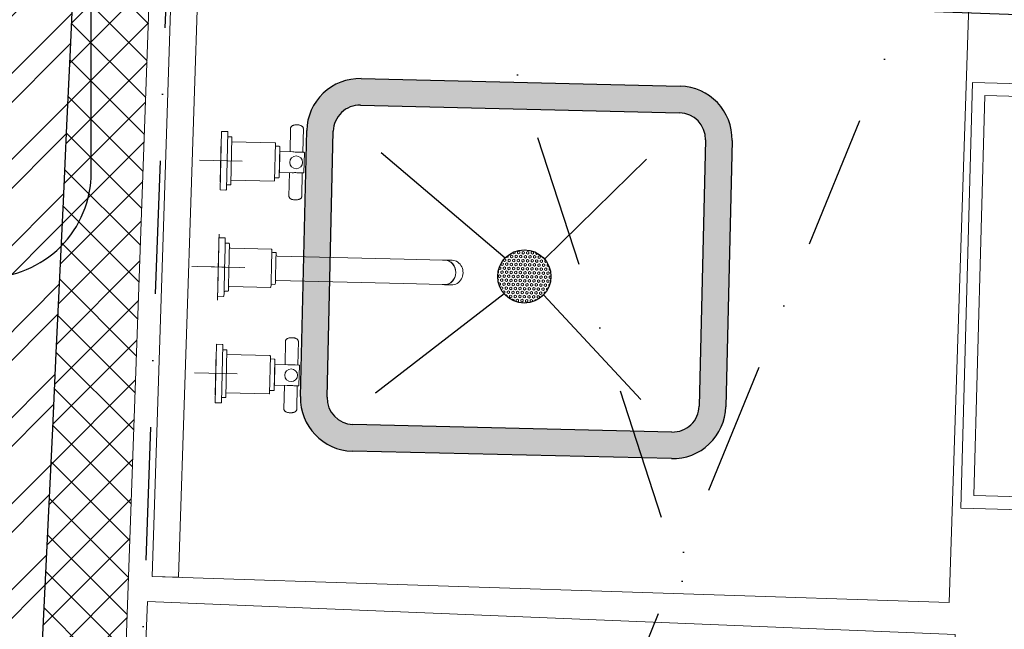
# Model space of a CAD drawing. Header units: millimetres. Extents: x 256680 to 410391, y -77299 to -22623.
# Tile 159 of 241: x 365056 to 365982, y -28903 to -28330. Entities that reach past the tile are written whole.
import ezdxf

# ---------------------------------------------------------------- set-up
doc = ezdxf.new("R2010")
doc.units = ezdxf.units.MM
doc.header["$LTSCALE"] = 2.5
doc.linetypes.add('DASHDOTX2', pattern=[2, 1, -0.5, 0, -0.5])
for name, color, linetype, lineweight in [('CKD Dimensions', 7, 'Continuous', 0), ('CKD Equipments', 252, 'Continuous', 0), ('ELEVATION 1', 143, 'Continuous', 18), ('ELEVATION 4', 157, 'Continuous', 9), ('EQUIPMENT', 210, 'Continuous', 0), ('HATCH LIGHT', 250, 'Continuous', 0), ('L4', 7, 'Continuous', 25), ('WALL', 132, 'Continuous', 25)]:
    doc.layers.add(name, color=color, linetype=linetype, lineweight=lineweight)
doc.layers.add('EQUI.', color=4, linetype='Continuous')
doc.layers.add('L8', color=1, linetype='Continuous')
doc.styles.get("Standard").update_dxf_attribs({"font": 'GOTHIC.TTF'})
doc.dimstyles.new('AJKD_30', dxfattribs={"dimscale": 30, "dimtxt": 2, "dimasz": 1, "dimexe": 0.8, "dimexo": 0.8, "dimgap": 0.5, "dimtad": 1, "dimdec": 0, "dimzin": 0, "dimdsep": 46, "dimtxsty": 'Standard', "dimblk": 'ARCHTICK', "dimcen": 0.125, "dimclrd": 251, "dimclre": 251, "dimclrt": 42, "dimadec": 0, "dimazin": 0, "dimtfac": 1, "dimtdec": 0, "dimtix": 1, "dimtmove": 0, "dimatfit": 3, "dimfxl": 1, "dimtolj": 1, "dimtzin": 0, "dimarcsym": 1})

# ---------------------------------------------------------------- blocks, each defined once
blk = doc.blocks.new('G$C2A031843')
at = {"layer": 'CKD Equipments', "elevation": -204.9999883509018}
blk.add_lwpolyline([(1300, 1090), (0, 1090), (0, 330), (1300, 330), (1300, 1090)], dxfattribs=at)
blk = doc.blocks.new('G$C92792038')
at = {"layer": 'CKD Dimensions'}
h = blk.add_hatch(color=61, dxfattribs=at)
h.dxf.hatch_style = 1
edge = h.paths.add_edge_path()
edge.add_line((50, 400.0000000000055), (300, 400.0000000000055))
edge.add_arc((300, 350.0000000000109), 50, 359.99999999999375, 90, ccw=False)
edge.add_line((350, 350.0000000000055), (350, 50.00000000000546))
edge.add_arc((300, 50), 49.99999999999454, 269.99999999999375, 360, ccw=False)
edge.add_line((300, 5.456968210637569e-12), (50, 5.456968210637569e-12))
edge.add_arc((50, 50), 50, 179.9999999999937, 270, ccw=False)
edge.add_line((0, 50.00000000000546), (0, 350.0000000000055))
edge.add_arc((50, 350.0000000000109), 49.99999999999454, 89.99999999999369, 180, ccw=False)
edge = h.paths.add_edge_path(flags=16)
edge.add_arc((299.9999999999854, 50.00000000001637), 25.00000000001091, 270.0000000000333, 359.999999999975)
edge.add_line((325, 50.00000000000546), (325, 350.0000000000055))
edge.add_arc((299.9999999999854, 349.9999999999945), 25.00000000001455, 0, 89.99999999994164)
edge.add_line((300, 375.0000000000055), (50, 375.0000000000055))
edge.add_arc((50.00000000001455, 349.9999999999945), 25.00000000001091, 90.00000000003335, 179.999999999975)
edge.add_line((25, 350.0000000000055), (25, 50.00000000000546))
edge.add_arc((50.00000000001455, 50.00000000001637), 25.00000000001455, 180, 269.9999999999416)
edge.add_line((50, 25.00000000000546), (300, 25.00000000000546))
h = blk.add_hatch(dxfattribs=at)
h.set_pattern_fill('HEX', color=256, scale=10)
h.set_pattern_definition([(0, (-71622.69683852, -11169.51708209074), (0, 2.165063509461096), [1.25, -2.5]), (120, (-71622.69683852, -11169.51708209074), (-1.875, -1.082531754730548), [1.25, -2.5]), (59.99999999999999, (-71621.44683852, -11169.51708209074), (-1.875, 1.082531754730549), [1.25, -2.5])])
edge = h.paths.add_edge_path()
edge.add_arc((167.8000880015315, 192.219036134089), 24.99999999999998, 0, 360)
at = {"layer": 'CKD Equipments'}
for points in [[(150.9712188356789, 210.7065768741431), (54.80008800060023, 329.5391715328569)], [(150.9712188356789, 210.7065768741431), (54.80008800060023, 329.5391715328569)], [(150.9712188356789, 210.7065768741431), (54.80008800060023, 329.5391715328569)], [(184.6289571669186, 210.7065768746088), (280.8000880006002, 329.5391715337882)], [(184.6289571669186, 210.7065768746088), (280.8000880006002, 329.5391715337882)], [(184.6289571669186, 210.7065768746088), (280.8000880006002, 329.5391715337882)]]:
    blk.add_lwpolyline(points, dxfattribs=at)
at = {"layer": 'EQUI.'}
for p, q in [((50, 400.0000000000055), (300, 400.0000000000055)), ((50, 375.0000000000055), (300, 375.0000000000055)), ((0, 50.00000000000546), (0, 350.0000000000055)), ((25, 50.00000000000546), (25, 350.0000000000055)), ((325, 350.0000000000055), (325, 50.00000000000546)), ((350, 350.0000000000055), (350, 50.00000000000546)), ((300, 25.00000000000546), (50, 25.00000000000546)), ((300, 5.456968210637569e-12), (50, 5.456968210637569e-12))]:
    blk.add_line(p, q, dxfattribs=at)
for points in [[(150.9712188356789, 210.7065768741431), (54.80008800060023, 329.5391715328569)], [(184.6289571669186, 210.7065768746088), (280.8000880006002, 329.5391715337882)], [(54.80008800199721, 79.89890073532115), (150.9712188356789, 173.7314953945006)], [(54.80008800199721, 79.89890073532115), (150.9712188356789, 173.7314953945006)], [(54.80008800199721, 79.89890073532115), (150.9712188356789, 173.7314953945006)], [(54.80008800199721, 79.89890073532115), (150.9712188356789, 173.7314953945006)], [(280.8000880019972, 79.89890073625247), (184.6289571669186, 173.7314953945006)], [(280.8000880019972, 79.89890073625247), (184.6289571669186, 173.7314953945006)], [(280.8000880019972, 79.89890073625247), (184.6289571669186, 173.7314953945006)], [(280.8000880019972, 79.89890073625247), (184.6289571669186, 173.7314953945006)]]:
    blk.add_lwpolyline(points, dxfattribs=at)
blk.add_circle((167.8000880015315, 192.219036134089), 24.99999999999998, dxfattribs=at)
blk.add_circle((167.8000880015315, 192.219036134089), 24.99999999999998, dxfattribs=at)
blk.add_circle((167.8000880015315, 192.219036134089), 24.99999999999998, dxfattribs=at)
blk.add_circle((167.8000880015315, 192.219036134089), 24.99999999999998, dxfattribs=at)
for centre, radius, start, end in [((50, 350.0000000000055), 50, 90, 180), ((300, 350.0000000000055), 50, 0, 90), ((50, 350.0000000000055), 25, 90, 180), ((300, 350.0000000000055), 25, 0, 90), ((50, 50.00000000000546), 50, 180, 270), ((50, 50.00000000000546), 25, 180, 270), ((300, 50.00000000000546), 50, 270, 0), ((300, 50.00000000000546), 25, 270, 0)]:
    blk.add_arc(centre, radius, start, end, dxfattribs=at)
at = {"layer": 'EQUIPMENT'}
for p, q in [((69.88438840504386, 500.1086363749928), (69.88438840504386, 460.1086372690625)), ((169.8843884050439, 505.1115315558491), (169.8843884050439, 483.6124696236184)), ((169.8843884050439, 500.1115316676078), (169.8843884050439, 460.1115325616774)), ((269.8843884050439, 500.1086363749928), (269.8843884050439, 460.1086372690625)), ((42.38438840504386, 480.1086368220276), (97.38438840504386, 480.1086368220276)), ((42.38438840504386, 480.1086368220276), (42.38438840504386, 474.6086368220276)), ((42.88438840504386, 474.1086368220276), (96.88438840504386, 474.1086368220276)), ((47.38438840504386, 473.6086368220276), (47.38438840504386, 470.6086368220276)), ((89.88438795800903, 480.1086368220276), (49.8843888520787, 480.1086368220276)), ((92.38438840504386, 470.6086368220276), (92.38438840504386, 473.6086368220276)), ((97.38438840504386, 474.6086368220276), (97.38438840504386, 480.1086368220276)), ((144.8843889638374, 480.1115321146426), (138.8843884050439, 480.1115321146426)), ((142.3843884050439, 480.1115321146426), (142.3843884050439, 474.6115321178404)), ((147.3843884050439, 473.1115321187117), (147.3843884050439, 470.6115321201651)), ((189.884387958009, 480.1115321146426), (149.8843888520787, 480.1115321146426)), ((169.8843884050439, 455.1115326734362), (169.8843884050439, 476.6105946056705)), ((192.3843884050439, 470.6115321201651), (192.3843884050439, 473.1115321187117)), ((194.8843878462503, 480.1115321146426), (200.8843884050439, 480.1115321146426)), ((197.3843884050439, 474.6115321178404), (197.3843884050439, 480.1115321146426)), ((242.3843884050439, 480.1086368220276), (297.3843884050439, 480.1086368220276)), ((242.3843884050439, 480.1086368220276), (242.3843884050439, 474.6086368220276)), ((242.8843884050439, 474.1086368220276), (296.8843884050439, 474.1086368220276)), ((247.3843884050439, 473.6086368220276), (247.3843884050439, 470.6086368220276)), ((289.884387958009, 480.1086368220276), (249.8843888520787, 480.1086368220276)), ((292.3843884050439, 470.6086368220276), (292.3843884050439, 473.6086368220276)), ((297.3843884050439, 474.6086368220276), (297.3843884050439, 480.1086368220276)), ((47.88438840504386, 470.1086368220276), (91.88438840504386, 470.1086368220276)), ((51.88438840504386, 470.1086368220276), (51.88438840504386, 429.6086368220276)), ((87.88438840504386, 429.6086368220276), (87.88438840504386, 470.1086368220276)), ((151.8843884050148, 469.1115321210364), (151.8843884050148, 430.6115321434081)), ((187.8843884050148, 430.6115321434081), (187.8843884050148, 469.1115321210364)), ((247.8843884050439, 470.1086368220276), (291.8843884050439, 470.1086368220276)), ((251.8843884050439, 470.1086368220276), (251.8843884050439, 429.6086368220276)), ((287.8843884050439, 429.6086368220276), (287.8843884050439, 470.1086368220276)), ((52.38438840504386, 429.1086368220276), (87.38438840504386, 429.1086368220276)), ((55.03438840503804, 429.1086368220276), (55.03438840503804, 425.4086368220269)), ((84.73438840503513, 425.4086368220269), (84.73438840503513, 429.1086368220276)), ((154.8843884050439, 429.1115321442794), (154.8843884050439, 426.6115321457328)), ((184.8843884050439, 426.6115321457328), (184.8843884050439, 429.1115321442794)), ((252.3843884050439, 429.1086368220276), (287.3843884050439, 429.1086368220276)), ((255.034388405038, 429.1086368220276), (255.034388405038, 425.4086368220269)), ((284.7343884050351, 425.4086368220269), (284.7343884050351, 429.1086368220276)), ((55.53438840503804, 424.9086368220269), (84.23438840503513, 424.9086368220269)), ((60.13438840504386, 424.7086368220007), (79.63438840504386, 424.7086368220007)), ((60.13438840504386, 424.7086368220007), (60.13438840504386, 412.6879223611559)), ((60.99874775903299, 424.9086368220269), (60.99874775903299, 424.7086368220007)), ((78.77002905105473, 424.7086368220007), (78.77002905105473, 424.9086368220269)), ((79.63438840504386, 412.5837574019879), (79.63438840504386, 424.7086368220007)), ((158.3843884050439, 425.1115321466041), (158.3843884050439, 305.6065294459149)), ((181.3843884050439, 305.6065294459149), (181.3843884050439, 425.1115321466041)), ((255.534388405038, 424.9086368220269), (284.2343884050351, 424.9086368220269)), ((260.1343884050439, 424.7086368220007), (279.6343884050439, 424.7086368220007)), ((260.1343884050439, 424.7086368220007), (260.1343884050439, 412.6879223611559)), ((260.998747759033, 424.9086368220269), (260.998747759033, 424.7086368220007)), ((278.7700290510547, 424.7086368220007), (278.7700290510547, 424.9086368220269)), ((279.6343884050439, 412.5837574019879), (279.6343884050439, 424.7086368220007)), ((34.59981512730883, 409.374206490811), (34.59144846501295, 409.2086368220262)), ((34.59144846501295, 409.2086368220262), (34.59526126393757, 409.0598866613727)), ((60.13438840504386, 415.2086368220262), (37.84144846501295, 415.2086368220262)), ((101.9273283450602, 415.2086368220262), (79.63438840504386, 415.2086368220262)), ((105.1689616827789, 409.0430671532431), (105.1773283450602, 409.2086368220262)), ((105.1773283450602, 409.2086368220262), (105.1735155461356, 409.3573869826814)), ((234.5998151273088, 409.374206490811), (234.5914484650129, 409.2086368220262)), ((234.5914484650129, 409.2086368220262), (234.5952612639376, 409.0598866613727)), ((260.1343884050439, 415.2086368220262), (237.8414484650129, 415.2086368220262)), ((301.9273283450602, 415.208636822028), (279.6343884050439, 415.2086368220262)), ((305.1689616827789, 409.0430671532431), (305.1773283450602, 409.208636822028)), ((305.1773283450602, 409.208636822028), (305.1735155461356, 409.3573869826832)), ((37.84144846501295, 403.2086368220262), (60.13438840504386, 403.2086368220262)), ((60.13438840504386, 405.7979535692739), (60.13438840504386, 402.2086368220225)), ((60.63438840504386, 401.7086368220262), (79.13438840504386, 401.7086368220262)), ((79.63438840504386, 402.2086368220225), (79.63438840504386, 405.7532289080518)), ((79.63438840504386, 403.2086368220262), (101.9273283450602, 403.2086368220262)), ((237.8414484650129, 403.2086368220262), (260.1343884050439, 403.2086368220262)), ((260.1343884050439, 405.7979535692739), (260.1343884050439, 402.2086368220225)), ((260.6343884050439, 401.7086368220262), (279.1343884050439, 401.7086368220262)), ((279.6343884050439, 402.2086368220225), (279.6343884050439, 405.7532289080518)), ((279.6343884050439, 403.2086368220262), (301.9273283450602, 403.208636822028)), ((158.3843884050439, 305.6065294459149), (158.3843884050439, 269.3558562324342)), ((181.3843884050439, 269.3541340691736), (181.3843884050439, 305.6065294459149)), ((158.3843884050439, 269.3558562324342), (158.3843884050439, 267.2453872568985)), ((181.3843884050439, 267.2453872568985), (181.3843884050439, 269.3541340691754)), ((158.3093884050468, 267.1819991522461), (158.3093884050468, 260.4839894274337)), ((181.459388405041, 260.4839894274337), (181.459388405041, 267.1819991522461))]:
    blk.add_line(p, q, dxfattribs=at)
for centre in [(69.88438840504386, 409.2086368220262), (269.8843884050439, 409.2086368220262)]:
    blk.add_circle(centre, 6, dxfattribs=at)
for centre, radius, start, end in [((42.88438840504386, 474.6086368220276), 0.4999999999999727, 180, 270), ((46.88438840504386, 473.6086368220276), 0.5000000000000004, 0, 90), ((92.88438840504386, 473.6086368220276), 0.5000000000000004, 90, 180), ((96.88438840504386, 474.6086368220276), 0.5000000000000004, 270, 0), ((142.8739544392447, 474.5984959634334), 0.4838872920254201, 180.5908861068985, 257.2081612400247), ((158.0644712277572, 2524.99606747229), 2050.917794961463, 269.6736958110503, 270.0228810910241), ((146.3905535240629, 473.113240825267), 0.9938363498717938, 359.9014911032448, 76.9051451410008), ((193.3639654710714, 473.1362836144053), 0.9693226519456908, 105.5150114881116, 182.344590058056), ((242.8843884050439, 474.6086368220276), 0.5000000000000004, 180, 270), ((246.8843884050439, 473.6086368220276), 0.5000000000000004, 0, 90), ((292.8843884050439, 473.6086368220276), 0.5000000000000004, 90, 180), ((296.8843884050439, 474.6086368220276), 0.5000000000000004, 270, 0), ((47.88438840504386, 470.6086368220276), 0.4999999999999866, 180, 270), ((91.88438840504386, 470.6086368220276), 0.5000000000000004, 270, 0), ((150.9127046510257, 469.1479703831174), 0.9563396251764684, 357.644711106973, 77.70927980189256), ((188.8835345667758, 469.1115368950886), 0.9991461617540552, 105.4861535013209, 180.0002737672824), ((191.9167755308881, 470.6015924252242), 0.4677185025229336, 302.269546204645, 1.217709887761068), ((247.8843884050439, 470.6086368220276), 0.5000000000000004, 180, 270), ((291.8843884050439, 470.6086368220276), 0.5000000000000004, 270, 0), ((52.38438840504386, 429.6086368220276), 0.5000000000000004, 180, 270), ((87.38438840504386, 429.6086368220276), 0.5000000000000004, 270, 0), ((152.3703973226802, 430.5937963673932), 0.4783997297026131, 178.2673268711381, 257.1381940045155), ((153.9171823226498, 429.1373058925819), 0.959073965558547, 357.7500114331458, 77.99186215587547), ((157.4031419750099, 425.1231845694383), 0.9785373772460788, 359.4823450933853, 72.31635743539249), ((182.377903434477, 425.1135670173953), 0.9935171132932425, 107.8916452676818, 180.1173503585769), ((184.3922474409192, 426.6088642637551), 0.492148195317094, 288.0948362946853, 0.310595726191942), ((185.881385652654, 429.1119748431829), 0.9969973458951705, 103.3627671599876, 180.0254411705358), ((187.4091921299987, 430.6048127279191), 0.4752437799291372, 305.7664012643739, 0.810125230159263), ((252.3843884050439, 429.6086368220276), 0.5000000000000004, 180, 270), ((287.3843884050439, 429.6086368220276), 0.5000000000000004, 270, 0), ((55.53438840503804, 425.4086368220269), 0.5000000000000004, 180, 270), ((84.23438840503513, 425.4086368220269), 0.5000000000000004, 270, 0), ((255.534388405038, 425.4086368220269), 0.5000000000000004, 180, 270), ((284.2343884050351, 425.4086368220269), 0.5000000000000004, 270, 0), ((60.63438840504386, 402.2086368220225), 0.4999999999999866, 180, 270), ((79.13438840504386, 402.2086368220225), 0.4999999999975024, 270, 0), ((260.6343884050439, 402.2086368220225), 0.5000000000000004, 180, 270), ((279.1343884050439, 402.2086368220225), 0.4999999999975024, 270, 0), ((169.880247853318, 262.0232184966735), 12.11587217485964, 213.9793044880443, 325.1602162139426)]:
    blk.add_arc(centre, radius, start, end, dxfattribs=at)
for centre, major_axis, ratio, start_param, end_param in [((169.8843884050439, 480.1115321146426), (27.50000000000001, -6.938893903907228e-15), 3.409123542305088e-05, 2.667120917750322, 6.283185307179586), ((169.8843884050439, 480.1115321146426), (25.87803569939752, 0), 3.409123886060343e-05, 2.815845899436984, 6.283185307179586), ((169.8843884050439, 474.1115321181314), (26.99999999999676, 0), 3.409123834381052e-05, 3.141455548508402, 6.28292490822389), ((169.8843884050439, 480.1115321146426), (27.50000000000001, -6.938893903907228e-15), 3.409123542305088e-05, 0, 0.4763898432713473), ((169.8843884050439, 480.1115321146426), (25.87803569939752, 0), 3.409123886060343e-05, 0, 0.3278674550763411), ((169.8843884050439, 470.1115321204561), (21.99999999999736, 0), 3.409123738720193e-05, 3.142066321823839, 6.283185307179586), ((169.8843884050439, 430.1115321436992), (17.4999999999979, 2.77555756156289e-14), 3.409123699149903e-05, 2.696757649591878, 6.283185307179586), ((169.8843884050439, 426.1115321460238), (14.49999997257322, 2.775557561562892e-14), 3.409123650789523e-05, 3.141569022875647, 6.283185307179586), ((169.8843884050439, 430.1115321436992), (17.4999999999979, 2.77555756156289e-14), 3.409123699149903e-05, 0, 0.4405773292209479), ((169.8843884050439, 267.1819991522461), (11.57500000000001, 0), 0.9063221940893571, 3.141592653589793, 6.283185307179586), ((169.8843884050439, 260.4839894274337), (11.57500000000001, 2.389976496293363e-31), 0.9063221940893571, 3.141592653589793, 3.655143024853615), ((169.8843884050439, 267.2453872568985), (11.50000000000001, 0), 0.9063221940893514, 3.141592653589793, 6.283185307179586), ((169.8843884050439, 260.4839894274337), (11.57500000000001, 2.389976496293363e-31), 0.9063221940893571, 5.752494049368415, 6.283185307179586)]:
    blk.add_ellipse(centre, major_axis=major_axis, ratio=ratio, start_param=start_param, end_param=end_param, dxfattribs=at)
for points, knots in [([(197.0123631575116, 474.1308771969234), (197.0520440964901, 474.1426899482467), (197.132501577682, 474.1682429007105), (197.2590777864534, 474.2654412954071), (197.3517570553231, 474.4110585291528), (197.3934309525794, 474.5499009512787), (197.3810026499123, 474.6165011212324), (197.3786178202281, 474.6289598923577)], [0, 0, 0, 0, 0.168577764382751, 0.4029706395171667, 0.6799974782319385, 0.9483612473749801, 1, 1, 1, 1]), ([(147.3889878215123, 470.6293416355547), (147.3870965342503, 470.6192769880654), (147.3749174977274, 470.553169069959), (147.4115333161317, 470.4283571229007), (147.4863429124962, 470.2987067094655), (147.5757759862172, 470.2129965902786), (147.6621985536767, 470.1600006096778), (147.7135414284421, 470.1423852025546), (147.738602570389, 470.1341165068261)], [0, 0, 0, 0, 0.04275670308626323, 0.3256446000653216, 0.5477861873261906, 0.7333791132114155, 0.8898069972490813, 1, 1, 1, 1]), ([(154.8909339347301, 426.6232356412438), (154.8883487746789, 426.605813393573), (154.8783322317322, 426.535070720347), (154.9194992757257, 426.4092716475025), (154.9969598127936, 426.2861765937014), (155.0875253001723, 426.2040655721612), (155.1740528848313, 426.1555170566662), (155.2355150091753, 426.1320386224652), (155.2632568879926, 426.1267156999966), (155.2663516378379, 426.1261268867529)], [0, 0, 0, 0, 0.07104460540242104, 0.3347702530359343, 0.5440533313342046, 0.7197415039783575, 0.8674751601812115, 0.9872871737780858, 1, 1, 1, 1]), ([(34.59526126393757, 409.0598866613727), (34.59770002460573, 408.8986826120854), (34.60682701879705, 408.4117706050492), (34.7017055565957, 407.5054954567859), (34.91786010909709, 406.4656224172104), (35.23819606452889, 405.5063390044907), (35.65377804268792, 404.6730842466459), (36.16191193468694, 403.9892918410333), (36.72571118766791, 403.5182045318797), (37.3047764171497, 403.2474987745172), (37.6444912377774, 403.234825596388), (37.81983516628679, 403.231166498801)], [0, 0, 0, 0, 0.04884692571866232, 0.1730336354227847, 0.2976361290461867, 0.4228484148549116, 0.5490368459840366, 0.6764688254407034, 0.8043166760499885, 0.9143370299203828, 1, 1, 1, 1]), ([(37.83315903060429, 415.1819945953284), (37.74005850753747, 415.1895065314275), (37.46443825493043, 415.2092428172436), (36.95839868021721, 415.0244819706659), (36.39850025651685, 414.652648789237), (35.8862616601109, 414.0882730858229), (35.43815137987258, 413.3513524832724), (35.06961448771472, 412.4572908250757), (34.80044589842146, 411.4554394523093), (34.6316758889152, 410.3926923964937), (34.609636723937, 409.7367076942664), (34.59981512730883, 409.374206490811)], [0, 0, 0, 0, 0.04560389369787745, 0.158159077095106, 0.2716305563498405, 0.3906200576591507, 0.5146130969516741, 0.6402949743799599, 0.7655099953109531, 0.8901285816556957, 1, 1, 1, 1]), ([(60.1346129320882, 412.6954594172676), (60.13490542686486, 412.3445046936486), (60.14786647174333, 411.9650541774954), (60.19288981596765, 410.8496498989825), (60.22819751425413, 410.0488075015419), (60.22971383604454, 407.9607356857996), (60.13485396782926, 406.7518734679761), (60.13357562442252, 405.7645765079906)], [0.4022822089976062, 0.4022822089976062, 0.4022822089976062, 0.4022822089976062, 0.4375000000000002, 0.4375000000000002, 0.5000000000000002, 0.5000000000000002, 0.5975436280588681, 0.5975436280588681, 0.5975436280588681, 0.5975436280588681]), ([(79.63410007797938, 412.6329720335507), (79.63241825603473, 412.2970884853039), (79.61975378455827, 411.9353439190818), (79.57490610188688, 410.827384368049), (79.5399781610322, 410.0245705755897), (79.5399781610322, 409.2086368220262)], [0.9041134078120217, 0.9041134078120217, 0.9041134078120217, 0.9041134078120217, 0.9374999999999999, 0.9374999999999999, 1, 1, 1, 1]), ([(101.9356177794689, 403.2352790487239), (102.0287183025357, 403.2277671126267), (102.3043385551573, 403.2080308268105), (102.810378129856, 403.3927916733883), (103.3702765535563, 403.7646248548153), (103.8825151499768, 404.3290005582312), (104.3306254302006, 405.0659211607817), (104.6991623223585, 405.9599828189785), (104.9683309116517, 406.9618341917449), (105.1371009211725, 408.0245812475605), (105.1591400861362, 408.6805659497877), (105.1689616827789, 409.0430671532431)], [0, 0, 0, 0, 0.04560389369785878, 0.1581590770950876, 0.2716305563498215, 0.3906200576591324, 0.5146130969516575, 0.6402949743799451, 0.7655099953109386, 0.8901285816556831, 1, 1, 1, 1]), ([(105.1735155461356, 409.3573869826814), (105.171076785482, 409.5185910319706), (105.1619497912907, 410.0055030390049), (105.067071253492, 410.9117781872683), (104.8509167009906, 411.9516512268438), (104.5305807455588, 412.9109346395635), (104.1149987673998, 413.7441893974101), (103.6068648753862, 414.4279818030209), (103.0430656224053, 414.8990691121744), (102.464000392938, 415.1697748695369), (102.1242855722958, 415.1824480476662), (101.9489416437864, 415.1861071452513)], [0, 0, 0, 0, 0.04884692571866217, 0.1730336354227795, 0.2976361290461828, 0.4228484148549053, 0.5490368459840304, 0.6764688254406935, 0.8043166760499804, 0.9143370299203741, 1, 1, 1, 1]), ([(234.5952612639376, 409.0598866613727), (234.5977000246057, 408.8986826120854), (234.606827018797, 408.4117706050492), (234.7017055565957, 407.5054954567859), (234.9178601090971, 406.4656224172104), (235.2381960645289, 405.5063390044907), (235.6537780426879, 404.6730842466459), (236.1619119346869, 403.9892918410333), (236.7257111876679, 403.5182045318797), (237.3047764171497, 403.2474987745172), (237.6444912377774, 403.234825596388), (237.8198351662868, 403.231166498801)], [0, 0, 0, 0, 0.04884692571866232, 0.173033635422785, 0.2976361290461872, 0.4228484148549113, 0.5490368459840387, 0.6764688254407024, 0.8043166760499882, 0.9143370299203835, 1, 1, 1, 1]), ([(237.8331590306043, 415.1819945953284), (237.7400585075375, 415.1895065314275), (237.4644382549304, 415.2092428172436), (236.9583986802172, 415.0244819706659), (236.3985002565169, 414.652648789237), (235.8862616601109, 414.0882730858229), (235.4381513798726, 413.3513524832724), (235.0696144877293, 412.4572908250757), (234.8004458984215, 411.4554394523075), (234.6316758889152, 410.3926923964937), (234.6096367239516, 409.7367076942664), (234.5998151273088, 409.374206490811)], [0, 0, 0, 0, 0.04560389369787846, 0.1581590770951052, 0.271630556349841, 0.3906200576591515, 0.5146130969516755, 0.6402949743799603, 0.7655099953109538, 0.8901285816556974, 1, 1, 1, 1]), ([(260.1346129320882, 412.6954594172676), (260.1349054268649, 412.3445046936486), (260.1478664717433, 411.9650541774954), (260.1928898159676, 410.8496498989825), (260.2281975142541, 410.0488075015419), (260.2297138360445, 407.9607356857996), (260.1348539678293, 406.7518734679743), (260.1335756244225, 405.7645765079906)], [0.4022822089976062, 0.4022822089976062, 0.4022822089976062, 0.4022822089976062, 0.4375000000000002, 0.4375000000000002, 0.5000000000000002, 0.5000000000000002, 0.5975436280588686, 0.5975436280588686, 0.5975436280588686, 0.5975436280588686]), ([(279.6341000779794, 412.6329720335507), (279.6324182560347, 412.2970884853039), (279.6197537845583, 411.9353439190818), (279.5749061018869, 410.827384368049), (279.5399781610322, 410.0245705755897), (279.5399781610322, 409.2086368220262)], [0.9041134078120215, 0.9041134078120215, 0.9041134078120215, 0.9041134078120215, 0.9374999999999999, 0.9374999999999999, 1, 1, 1, 1]), ([(301.9356177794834, 403.2352790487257), (302.0287183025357, 403.2277671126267), (302.3043385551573, 403.2080308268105), (302.810378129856, 403.3927916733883), (303.3702765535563, 403.7646248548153), (303.8825151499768, 404.3290005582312), (304.3306254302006, 405.0659211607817), (304.6991623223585, 405.9599828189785), (304.9683309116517, 406.9618341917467), (305.1371009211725, 408.0245812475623), (305.1591400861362, 408.6805659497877), (305.1689616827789, 409.0430671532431)], [0, 0, 0, 0, 0.04560389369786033, 0.158159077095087, 0.2716305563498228, 0.3906200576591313, 0.5146130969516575, 0.6402949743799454, 0.7655099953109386, 0.8901285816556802, 1, 1, 1, 1]), ([(305.1735155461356, 409.3573869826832), (305.171076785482, 409.5185910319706), (305.1619497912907, 410.0055030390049), (305.067071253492, 410.9117781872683), (304.8509167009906, 411.9516512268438), (304.5305807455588, 412.9109346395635), (304.1149987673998, 413.7441893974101), (303.6068648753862, 414.4279818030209), (303.0430656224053, 414.8990691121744), (302.464000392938, 415.1697748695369), (302.1242855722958, 415.182448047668), (301.9489416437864, 415.1861071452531)], [0, 0, 0, 0, 0.04884692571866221, 0.1730336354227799, 0.2976361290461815, 0.4228484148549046, 0.5490368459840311, 0.6764688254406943, 0.8043166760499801, 0.914337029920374, 1, 1, 1, 1])]:
    blk.add_open_spline(points, degree=3, knots=knots, dxfattribs=at)
for points in [[(79.5399781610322, 409.2086368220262), (79.5399781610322, 407.9293091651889), (79.63519030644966, 406.7204859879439), (79.63504455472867, 405.7374261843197)], [(279.5399781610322, 409.2086368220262), (279.5399781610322, 407.9293091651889), (279.6351903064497, 406.7204859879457), (279.6350445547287, 405.7374261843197)]]:
    blk.add_open_spline(points, degree=3, dxfattribs=at)
blk = doc.blocks.new('_ArchTick')
at = {"color": 0, "linetype": 'ByBlock', "const_width": 0.15}
blk.add_lwpolyline([(-0.5, -0.5), (0.5, 0.5)], dxfattribs=at)

msp = doc.modelspace()

# ---------------------------------------------------------------- hatches: boundary and pattern name
at = {"layer": 'HATCH LIGHT', "true_color": 0x636466}
h = msp.add_hatch(dxfattribs=at)
h.set_pattern_fill('ANSI32', color=251, scale=6)
h.set_pattern_definition([(45, (300231.2108083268, -46725.02572774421), (-40.41115254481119, 40.41115254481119), []), (45, (300258.1515883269, -46725.02572774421), (-40.41115254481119, 40.41115254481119), [])])
h.paths.add_polyline_path([(377374.0514840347, -32589.97445290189), (377180.1070345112, -32638.81655051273), (377361.6497626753, -33359.69440875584), (364808.9999280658, -33359.58488732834, -0.0002631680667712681), (364794.4728929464, -33559.58476056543), (377618.2620820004, -33559.69664779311)])
h.paths.add_polyline_path([(365222.9449055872, -25157.05522880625), (365022.8614762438, -25157.05522880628, -0.0119723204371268), (364541.6437319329, -34256.03179570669), (364742.2340969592, -34256.03179570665, 0.01195971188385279)])
h.paths.add_polyline_path([(365206.5702329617, -25697.60409340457), (374885.5123452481, -26046.56270283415, 0.003501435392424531), (375379.5834392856, -26800.64148205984), (375547.2076888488, -26691.52636838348), (374997.0973394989, -25850.45577696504), (365212.8048811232, -25497.69893113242, -0.0002624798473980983)])
h = msp.add_hatch(dxfattribs=at)
h.set_pattern_fill('ANSI37', color=251, scale=8)
h.set_pattern_definition([(45, (300231.2108083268, -46725.02572774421), (-17.96051224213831, 17.96051224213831), []), (135, (300231.2108083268, -46725.02572774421), (-17.96051224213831, -17.9605122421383), [])])
edge = h.paths.add_edge_path()
edge.add_line((368000.1106897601, -25798.32067811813), (365206.5702329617, -25697.60409340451))
edge.add_arc((174809.2143858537, -19659.43587777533), 190493.0775355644, 356.573536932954, 358.1835585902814, ccw=False)
edge.add_line((364961.7531150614, -31044.7160152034), (367810.9676704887, -31044.74087449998))
edge.add_line((367810.9676704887, -31044.74087449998), (367937.4725144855, -27535.69369794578))
edge.add_line((367937.4725144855, -27535.69369794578), (367837.5374435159, -27532.09070053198))
edge.add_line((367837.5374435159, -27532.09070053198), (367808.2844690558, -28343.52252291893))
edge.add_line((367808.2844690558, -28343.52252291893), (367808.290766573, -28343.52274996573))
edge.add_line((367808.290766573, -28343.52274996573), (367743.4368131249, -30142.35402741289))
edge.add_line((367743.4368131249, -30142.35402741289), (367714.5078296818, -30944.74003288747))
edge.add_line((367714.5078296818, -30944.74003288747), (365082.8001678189, -30944.71707133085))
edge.add_line((365082.8001678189, -30944.71707133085), (365208.8223793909, -27449.28335022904))
edge.add_line((365208.8223793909, -27449.28335022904), (366208.1730890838, -27485.31332436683))
edge.add_line((366208.1730890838, -27485.31332436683), (366249.5675508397, -27486.80573466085))
edge.add_line((366249.5675508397, -27486.80573466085), (366253.1705482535, -27386.87066369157))
edge.add_line((366253.1705482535, -27386.87066369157), (365212.4253768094, -27349.34827915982))
edge.add_line((365212.4253768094, -27349.34827915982), (365268.3335786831, -25799.89520856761))
edge.add_line((365268.3335786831, -25799.89520856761), (366767.3596432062, -25853.94016977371))
edge.add_line((366767.3596432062, -25853.94016977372), (366756.5506509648, -26153.74538268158))
edge.add_line((366756.5506509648, -26153.74538268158), (366733.1456902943, -26801.70399989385))
edge.add_line((366733.1456902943, -26801.70399989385), (366730.5037943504, -26874.8608423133))
edge.add_line((366730.5037943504, -26874.8608423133), (366830.4404157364, -26878.4659484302))
edge.add_line((366830.4404157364, -26878.4659484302), (366867.2413904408, -25857.54187831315))
edge.add_line((366867.2413904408, -25857.54187831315), (367896.5726213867, -25894.65275167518))
edge.add_line((367896.5726213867, -25894.65275167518), (367869.9643825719, -26632.67610625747))
edge.add_line((367869.9643825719, -26632.67610625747), (367969.8994535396, -26636.27910367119))
edge.add_line((367969.8994535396, -26636.27910367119), (368000.1106897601, -25798.32067811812))

# ---------------------------------------------------------------- linework, layer by layer
at = {"layer": 'CKD Equipments'}
for points in [[(365180.3487684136, -28852.97914546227), (365199.8909581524, -28253.29747755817), (365949.4930430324, -28277.72521473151), (365929.9508532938, -28877.4068826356), (365180.3487684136, -28852.97914546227), (365205.3355045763, -28853.79340336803), (365224.877694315, -28254.11173546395)], [(366551.577646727, -28405.42071239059), (366540.5726398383, -28805.26929601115), (365940.7997644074, -28788.76178567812), (365951.8047712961, -28388.91320205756), (366551.577646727, -28405.42071239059)]]:
    msp.add_lwpolyline(points, dxfattribs=at)
msp.add_lwpolyline([(366539.2520390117, -28417.0860196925), (366528.9073325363, -28792.94368829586), (365953.1253721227, -28777.09647837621), (365963.470078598, -28401.23880977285)], close=True, dxfattribs=at)
at = {"layer": 'ELEVATION 1'}
msp.add_line((365082.8001678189, -30944.71707133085), (365208.8223793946, -27449.28335012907), dxfattribs=at)
at = {"layer": 'L4', "color": 7, "linetype": 'Continuous', "elevation": -24820.12269848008}
msp.add_lwpolyline([(364022.5324040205, -27973.71795306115), (364022.5324040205, -28473.38544057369, 0.414213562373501), (364121.4398763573, -28572.29291292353), (365024.3517223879, -28572.29291292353, 0.4142135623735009), (365123.2591947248, -28473.38544057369), (365123.2591947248, -27973.71795306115, 0.4142135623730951), (365024.3517223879, -27874.81048072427), (364121.4398763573, -27874.81048072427, 0.4142135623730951)], format="xyb", close=True, dxfattribs=at)
at = {"layer": 'L8', "linetype": 'DASHDOTX2', "ltscale": 50, "elevation": 889.9999999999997}
msp.add_lwpolyline([(365224.2534157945, -27462.96764985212), (365125.3726306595, -30188.41007144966), (366124.7233403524, -30224.44004558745), (366223.6041254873, -27498.99762398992)], close=True, dxfattribs=at)
for points in [[(366124.7233403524, -30224.44004558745), (365224.2534157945, -27462.96764985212)], [(366223.6041254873, -27498.99762398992), (365125.3726306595, -30188.41007144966)]]:
    msp.add_lwpolyline(points, dxfattribs=at)
at = {"layer": 'WALL'}
msp.add_arc((174809.214385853, -19659.43587777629), 190493.077535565, 355.6053840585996, 358.3462138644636, dxfattribs=at)

# ---------------------------------------------------------------- block references
at = {"layer": 'CKD Equipments', "ltscale": 0.25, "rotation": 88.65044826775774}
msp.add_blockref('G$C92792038', (365718.6028535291, -28743.51988970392), dxfattribs=at)
at = {"layer": 'CKD Equipments', "rotation": 87.6564629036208}
msp.add_blockref('G$C2A031843', (366212.1028774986, -30220.05254311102), dxfattribs=at)

# ---------------------------------------------------------------- leaders
at = {"layer": 'ELEVATION 4'}
msp.add_leader([(366206.4500243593, -28333.04826485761), (365655.320757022, -28313.17819016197)], dimstyle='AJKD_30', override={"dimasz": 5, "dimgap": 0.5, "dimtad": 0, "dimldrblk": 'DotBlank', "dimfxl": 0.18, "dimfxlon": 1, "dimarcsym": 2}, dxfattribs=at)

doc.saveas('drawing.dxf')
